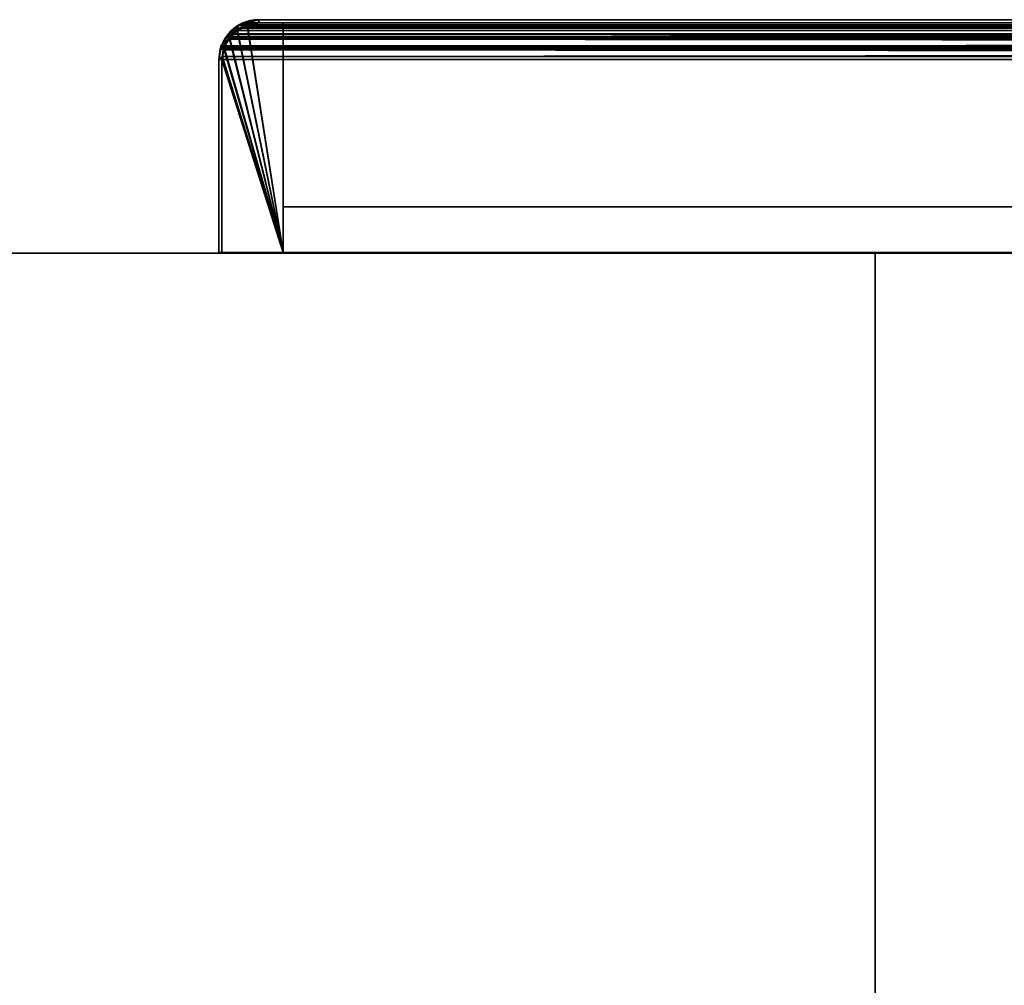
# Model space of a CAD drawing. Header units: millimetres. Extents: x -490 to 6690, y -115 to 132.
# Tile 6 of 256: x -410 to -329, y 53 to 132. Entities that reach past the tile are written whole.
import ezdxf

# ---------------------------------------------------------------- set-up
doc = ezdxf.new("R2010")
doc.units = ezdxf.units.MM
doc.layers.add('151', color=7, linetype='Continuous', true_color=0xffffff)

# ---------------------------------------------------------------- blocks, each defined once
blk = doc.blocks.new('UG_SURFACE_001')
at = {"layer": '151', "color": 252, "linetype": 'Continuous', "lineweight": 35}
for points in [[(-490, -6.2, -8), (-490, 113.2, -8), (-340, 113.2, -8), (-340, -6.2, -8)], [(-490, 113.2, 2202), (490, 113.2, 2202), (340, 113.2, 2052), (-340, 113.2, 2052)], [(-340, 113.2, 2052), (-340, 113.2, -8), (-490, 113.2, -8), (-490, 113.2, 2202)], [(490, -6.2, 2202), (490, 113.2, 2202), (-490, 113.2, 2202), (-490, -6.2, 2202)], [(-340, -6.2, -8), (-340, 113.2, -8), (-340, 113.2, 2052), (-340, -6.2, 2052)], [(-340, -6.2, 2052), (-340, 113.2, 2052), (340, 113.2, 2052), (340, -6.2, 2052)]]:
    blk.add_3dface(points, dxfattribs=at)
blk = doc.blocks.new('UG_SURFACE_081')
at = {"layer": '151', "color": 14, "linetype": 'Continuous', "lineweight": 35}
for points in [[(-388.25, 113.25, 2095.25), (-391.193, 131.752, 2098.193), (-391.726, 131.612, 2098.727), (-392.006, 131.352, 2099.006)], [(-388.25, 113.25, -8), (-392.004, 131.367, -8), (-391.398, 131.772, -8), (-391.199, 131.811, -8)], [(-391.193, 131.752, 2098.193), (-391.398, 131.772, -8), (-392.004, 131.367, -8)], [(-392.004, 131.367, -8), (-391.726, 131.612, 2098.727), (-391.193, 131.752, 2098.193)], [(-391.193, 131.752, 2098.193), (-391.199, 131.811, -8), (-391.398, 131.772, -8)], [(-391.199, 131.811, -8), (-390.25, 132, -8), (-388.25, 132, -8), (-388.25, 113.25, -8)], [(-391.199, 131.811, -8), (-391.193, 131.752, 2098.193), (-390.25, 132, 2097.25)], [(-390.25, 132, 2097.25), (-390.25, 132, -8), (-391.199, 131.811, -8)], [(-388.25, 113.25, 2095.25), (-388.25, 132, 2095.25), (-390.25, 132, 2097.25), (-391.193, 131.752, 2098.193)], [(-388.25, 132, 2095.25), (-388.25, 132, -8), (-390.25, 132, -8), (-390.25, 132, 2097.25)], [(-388.25, 113.25, 2095.25), (-388.25, 113.25, -8), (-388.25, 132, -8), (-388.25, 132, 2095.25)], [(-388.25, 113.25, 2095.25), (-392.006, 131.352, 2099.006), (-392.648, 130.756, 2099.648)], [(-392.617, 130.754, -8), (-392.648, 130.756, 2099.648), (-392.006, 131.352, 2099.006)], [(-388.25, 113.25, -8), (-392.617, 130.754, -8), (-392.371, 131.121, -8), (-392.004, 131.367, -8)], [(-392.006, 131.352, 2099.006), (-392.371, 131.121, -8), (-392.617, 130.754, -8)], [(-392.006, 131.352, 2099.006), (-392.004, 131.367, -8), (-392.371, 131.121, -8)], [(-392.004, 131.367, -8), (-392.006, 131.352, 2099.006), (-391.726, 131.612, 2098.727)], [(-388.25, 113.25, 2095.25), (-392.648, 130.756, 2099.648), (-392.744, 130.667, 2099.745), (-393.065, 129.96, 2100.065)], [(-393.022, 130.148, -8), (-393.065, 129.96, 2100.065), (-392.744, 130.667, 2099.745)], [(-393.022, 130.148, -8), (-393.056, 129.973, -8), (-393.065, 129.96, 2100.065)], [(-393.056, 129.973, -8), (-393.022, 130.148, -8), (-392.617, 130.754, -8), (-388.25, 113.25, -8)], [(-393.022, 130.148, -8), (-392.744, 130.667, 2099.745), (-392.648, 130.756, 2099.648)], [(-392.648, 130.756, 2099.648), (-392.617, 130.754, -8), (-393.022, 130.148, -8)], [(-393.065, 129.96, 2100.065), (-393.146, 129.782, 2100.146), (-393.226, 129.182, 2100.226), (-388.25, 113.25, 2095.25)], [(-393.214, 129.181, -8), (-393.226, 129.182, 2100.226), (-393.146, 129.782, 2100.146)], [(-393.214, 129.181, -8), (-393.056, 129.973, -8), (-388.25, 113.25, -8)], [(-393.065, 129.96, 2100.065), (-393.056, 129.973, -8), (-393.214, 129.181, -8)], [(-393.214, 129.181, -8), (-393.146, 129.782, 2100.146), (-393.065, 129.96, 2100.065)], [(-393.226, 129.182, 2100.226), (-393.25, 129, 2100.25), (-393.25, 113.25, 2100.25), (-388.25, 113.25, 2095.25)], [(-393.25, 129, -8), (-393.25, 129, 2100.25), (-393.226, 129.182, 2100.226)], [(-393.226, 129.182, 2100.226), (-393.214, 129.181, -8), (-393.25, 129, -8)], [(-388.25, 113.25, -8), (-393.25, 113.25, -8), (-393.25, 129, -8), (-393.214, 129.181, -8)], [(-393.25, 129, -8), (-393.25, 113.25, -8), (-393.25, 113.25, 2100.25), (-393.25, 129, 2100.25)], [(-393.25, 113.25, 2100.25), (-393.25, 113.25, -8), (-388.25, 113.25, -8), (-388.25, 113.25, 2095.25)]]:
    blk.add_3dface(points, dxfattribs=at)
blk = doc.blocks.new('UG_SURFACE_082')
at = {"layer": '151', "color": 7, "linetype": 'Continuous', "lineweight": 35}
for points in [[(-392.548, 131.298, -8), (-392.51, 131.216, 2099.51), (-391.849, 131.829, 2098.85)], [(-391.849, 131.829, 2098.85), (-392.093, 131.602, -8), (-392.548, 131.298, -8)], [(-391.849, 131.829, 2098.85), (-392.51, 131.216, 2099.51), (-392.378, 131.099, 2099.378), (-391.461, 131.745, 2098.461)], [(-392.379, 131.109, -8), (-392.371, 131.121, -8), (-391.359, 131.766, 2098.359)], [(-391.359, 131.766, 2098.359), (-391.461, 131.745, 2098.461), (-392.379, 131.109, -8)], [(-391.461, 131.745, 2098.461), (-392.378, 131.099, 2099.378), (-392.379, 131.109, -8)], [(-392.371, 131.121, -8), (-391.952, 131.404, -8), (-391.359, 131.766, 2098.359)], [(-391.487, 132.005, -8), (-392.093, 131.602, -8), (-391.849, 131.829, 2098.85)], [(-391.43, 131.755, -8), (-391.952, 131.404, -8), (-392.093, 131.602, -8), (-391.487, 132.005, -8)], [(-391.359, 131.766, 2098.359), (-391.952, 131.404, -8), (-391.43, 131.755, -8)], [(-391.487, 132.005, -8), (-391.849, 131.829, 2098.85), (-391.435, 131.938, 2098.435)], [(-391.461, 131.745, 2098.461), (-391.435, 131.938, 2098.435), (-391.849, 131.829, 2098.85)], [(-391.435, 131.938, 2098.435), (-391.445, 132.014, -8), (-391.487, 132.005, -8)], [(-391.358, 131.77, -8), (-391.43, 131.755, -8), (-391.487, 132.005, -8), (-391.445, 132.014, -8)], [(-391.435, 131.938, 2098.435), (-391.461, 131.745, 2098.461), (-391.359, 131.766, 2098.359)], [(-391.226, 132.057, -8), (-391.445, 132.014, -8), (-391.435, 131.938, 2098.435)], [(-391.445, 132.014, -8), (-391.226, 132.057, -8), (-391.149, 131.814, -8), (-391.358, 131.77, -8)], [(-391.226, 132.057, -8), (-391.435, 131.938, 2098.435), (-390.25, 132.25, 2097.25)], [(-391.359, 131.766, 2098.359), (-390.258, 132, 2097.258), (-390.25, 132.25, 2097.25), (-391.435, 131.938, 2098.435)], [(-391.43, 131.755, -8), (-391.358, 131.77, -8), (-391.359, 131.766, 2098.359)], [(-390.258, 132, 2097.258), (-391.359, 131.766, 2098.359), (-391.358, 131.77, -8)], [(-391.358, 131.77, -8), (-391.149, 131.814, -8), (-390.25, 132, 2097.25)], [(-390.25, 132, 2097.25), (-390.258, 132, 2097.258), (-391.358, 131.77, -8)], [(-390.25, 132.25, 2097.25), (-390.25, 132.25, -8), (-391.226, 132.057, -8)], [(-390.25, 132, -8), (-391.149, 131.814, -8), (-391.226, 132.057, -8), (-390.25, 132.25, -8)], [(-391.149, 131.814, -8), (-390.25, 132, -8), (-390.25, 132, 2097.25)], [(-390.25, 132.25, 2097.25), (-390.258, 132, 2097.258), (-390.25, 132, 2097.25)], [(-316.25, 132.25, 2023.25), (-316.25, 132.25, -8), (-390.25, 132.25, -8), (-390.25, 132.25, 2097.25)], [(-390.25, 132.25, -8), (-316.25, 132.25, -8), (-316.25, 132, -8), (-390.25, 132, -8)], [(-316.25, 132.25, 2023.25), (-390.25, 132.25, 2097.25), (-390.25, 132, 2097.25), (-316.25, 132, 2023.25)], [(-316.25, 132, 2023.25), (-390.25, 132, 2097.25), (-390.25, 132, -8), (-316.25, 132, -8)], [(-392.952, 130.805, 2099.952), (-392.779, 130.945, -8), (-393.27, 130.195, -8)], [(-393.27, 130.195, -8), (-392.779, 130.945, -8), (-392.584, 130.795, -8), (-393.04, 130.096, -8)], [(-393.042, 130.083, -8), (-393.04, 130.096, -8), (-392.378, 131.099, 2099.378)], [(-392.378, 131.099, 2099.378), (-392.426, 131.066, 2099.426), (-393.042, 130.083, -8)], [(-393.042, 130.083, -8), (-392.426, 131.066, 2099.426), (-393.035, 130.115, 2100.035)], [(-392.378, 131.099, 2099.378), (-393.04, 130.096, -8), (-392.584, 130.795, -8)], [(-393.035, 130.115, 2100.035), (-392.426, 131.066, 2099.426), (-392.51, 131.216, 2099.51), (-392.952, 130.805, 2099.952)], [(-392.779, 130.945, -8), (-392.952, 130.805, 2099.952), (-392.51, 131.216, 2099.51)], [(-392.51, 131.216, 2099.51), (-392.548, 131.298, -8), (-392.779, 130.945, -8)], [(-392.379, 131.109, -8), (-392.584, 130.795, -8), (-392.779, 130.945, -8), (-392.548, 131.298, -8)], [(-392.584, 130.795, -8), (-392.379, 131.109, -8), (-392.378, 131.099, 2099.378)], [(-392.548, 131.298, -8), (-392.093, 131.602, -8), (-391.952, 131.404, -8), (-392.371, 131.121, -8)], [(-392.548, 131.298, -8), (-392.371, 131.121, -8), (-392.379, 131.109, -8)], [(-392.51, 131.216, 2099.51), (-392.426, 131.066, 2099.426), (-392.378, 131.099, 2099.378)], [(-393.5, 129, 2100.5), (-393.276, 130.187, -8), (-393.289, 130.114, -8)], [(-393.276, 130.187, -8), (-393.5, 129, 2100.5), (-393.388, 129.848, 2100.388)], [(-393.5, 129, 2100.5), (-393.289, 130.114, -8), (-393.466, 129.177, -8)], [(-393.388, 129.848, 2100.388), (-393.5, 129, 2100.5), (-393.239, 129.259, 2100.239), (-393.043, 130.082, 2100.043)], [(-393.053, 130.027, -8), (-393.219, 129.163, -8), (-393.466, 129.177, -8), (-393.289, 130.114, -8)], [(-393.276, 130.187, -8), (-393.388, 129.848, 2100.388), (-393.242, 130.169, 2100.242)], [(-393.043, 130.082, 2100.043), (-393.242, 130.169, 2100.242), (-393.388, 129.848, 2100.388)], [(-393.289, 130.114, -8), (-393.276, 130.187, -8), (-393.04, 130.096, -8), (-393.042, 130.083, -8)], [(-393.042, 130.083, -8), (-393.053, 130.027, -8), (-393.289, 130.114, -8)], [(-393.242, 130.169, 2100.242), (-393.27, 130.195, -8), (-393.276, 130.187, -8)], [(-393.04, 130.096, -8), (-393.276, 130.187, -8), (-393.27, 130.195, -8)], [(-393.27, 130.195, -8), (-393.242, 130.169, 2100.242), (-392.952, 130.805, 2099.952)], [(-392.952, 130.805, 2099.952), (-393.242, 130.169, 2100.242), (-393.035, 130.115, 2100.035)], [(-393.043, 130.082, 2100.043), (-393.035, 130.115, 2100.035), (-393.242, 130.169, 2100.242)], [(-393.043, 130.082, 2100.043), (-393.239, 129.259, 2100.239), (-393.219, 129.163, -8)], [(-393.219, 129.163, -8), (-393.053, 130.027, -8), (-393.043, 130.082, 2100.043)], [(-393.053, 130.027, -8), (-393.042, 130.083, -8), (-393.043, 130.082, 2100.043)], [(-393.035, 130.115, 2100.035), (-393.043, 130.082, 2100.043), (-393.042, 130.083, -8)], [(-393.25, 129, 2100.25), (-393.239, 129.259, 2100.239), (-393.5, 129, 2100.5)], [(-393.25, 129, -8), (-393.219, 129.163, -8), (-393.239, 129.259, 2100.239)], [(-393.239, 129.259, 2100.239), (-393.25, 129, 2100.25), (-393.25, 129, -8)], [(-393.466, 129.177, -8), (-393.5, 129, -8), (-393.5, 129, 2100.5)], [(-393.219, 129.163, -8), (-393.25, 129, -8), (-393.5, 129, -8), (-393.466, 129.177, -8)], [(-393.5, 129, -8), (-393.5, 113.25, -8), (-393.5, 113.25, 2100.5), (-393.5, 129, 2100.5)], [(-393.5, 129, 2100.5), (-393.5, 113.25, 2100.5), (-393.25, 113.25, 2100.25), (-393.25, 129, 2100.25)], [(-393.5, 113.25, -8), (-393.5, 129, -8), (-393.25, 129, -8), (-393.25, 113.25, -8)], [(-393.25, 129, 2100.25), (-393.25, 113.25, 2100.25), (-393.25, 113.25, -8), (-393.25, 129, -8)], [(-393.5, 113.25, 2100.5), (-393.5, 113.25, -8), (-393.25, 113.25, -8), (-393.25, 113.25, 2100.25)]]:
    blk.add_3dface(points, dxfattribs=at)
blk = doc.blocks.new('UG_SURFACE_083')
at = {"layer": '151', "color": 41, "linetype": 'Continuous', "lineweight": 35}
for points in [[(-388.25, 117, -8), (-388.25, 132, -8), (-318.25, 132, -8), (-318.25, 117, -8)], [(-388.25, 132, -8), (-388.25, 117, -8), (-388.25, 117, 2095.25), (-388.25, 132, 2095.25)], [(-318.25, 132, 2025.25), (-318.25, 132, -8), (-388.25, 132, -8), (-388.25, 132, 2095.25)], [(-318.25, 117, 2025.25), (-318.25, 132, 2025.25), (-388.25, 132, 2095.25), (-388.25, 117, 2095.25)], [(-318.25, 117, -8), (-318.25, 132, -8), (-318.25, 132, 2025.25), (-318.25, 117, 2025.25)], [(-388.25, 117, 2095.25), (-388.25, 117, -8), (-318.25, 117, -8), (-318.25, 117, 2025.25)]]:
    blk.add_3dface(points, dxfattribs=at)
blk = doc.blocks.new('UG_SURFACE_085')
at = {"layer": '151', "color": 7, "linetype": 'Continuous', "lineweight": 35}
for points in [[(-392.132, 131.567, 2099.132), (-391.849, 131.829, 2098.85), (-391.461, 131.745, 2098.461), (-392.378, 131.099, 2099.378)], [(392.371, 131.092, 2099.371), (-392.378, 131.099, 2099.378), (-391.461, 131.745, 2098.461)], [(-392.132, 131.567, 2099.132), (392.134, 131.569, 2099.134), (391.808, 131.852, 2098.809)], [(-391.849, 131.829, 2098.85), (-392.132, 131.567, 2099.132), (391.808, 131.852, 2098.809)], [(-391.849, 131.829, 2098.85), (391.808, 131.852, 2098.809), (391.242, 131.997, 2098.242)], [(391.242, 131.997, 2098.242), (-391.241, 131.989, 2098.241), (-391.849, 131.829, 2098.85)], [(-391.359, 131.766, 2098.359), (-391.461, 131.745, 2098.461), (-391.849, 131.829, 2098.85), (-391.241, 131.989, 2098.241)], [(392.274, 131.214, 2099.274), (-391.461, 131.745, 2098.461), (-391.359, 131.766, 2098.359)], [(392.274, 131.214, 2099.274), (392.371, 131.092, 2099.371), (-391.461, 131.745, 2098.461)], [(-391.241, 131.989, 2098.241), (-390.25, 132.25, 2097.25), (-390.258, 132, 2097.258), (-391.359, 131.766, 2098.359)], [(391.356, 131.768, 2098.356), (-391.359, 131.766, 2098.359), (-390.258, 132, 2097.258)], [(-391.359, 131.766, 2098.359), (391.356, 131.768, 2098.356), (392.274, 131.214, 2099.274)], [(-391.241, 131.989, 2098.241), (391.242, 131.997, 2098.242), (390.25, 132.25, 2097.25)], [(390.25, 132.25, 2097.25), (-390.25, 132.25, 2097.25), (-391.241, 131.989, 2098.241)], [(-390.25, 132, 2097.25), (-390.258, 132, 2097.258), (-390.25, 132.25, 2097.25)], [(391.263, 131.824, 2098.263), (-390.258, 132, 2097.258), (-390.25, 132, 2097.25)], [(391.263, 131.824, 2098.263), (391.356, 131.768, 2098.356), (-390.258, 132, 2097.258)], [(390.25, 132.25, 2097.25), (316.25, 132.25, 2023.25), (-316.25, 132.25, 2023.25), (-390.25, 132.25, 2097.25)], [(-316.25, 132, 2023.25), (-390.25, 132, 2097.25), (-390.25, 132.25, 2097.25), (-316.25, 132.25, 2023.25)], [(390.25, 132, 2097.25), (-390.25, 132, 2097.25), (-316.25, 132, 2023.25), (316.25, 132, 2023.25)], [(-390.25, 132, 2097.25), (390.25, 132, 2097.25), (391.263, 131.824, 2098.263)], [(-393.035, 130.115, 2100.035), (-393.324, 129.988, 2100.323), (-392.952, 130.805, 2099.952), (-392.867, 130.884, 2099.867)], [(-393.035, 130.115, 2100.035), (-392.426, 131.066, 2099.426), (392.865, 130.47, 2099.865)], [(-392.867, 130.884, 2099.867), (-392.426, 131.066, 2099.426), (-393.035, 130.115, 2100.035)], [(-392.867, 130.884, 2099.867), (-392.952, 130.805, 2099.952), (393.339, 130.01, 2100.339)], [(-392.867, 130.884, 2099.867), (392.852, 130.947, 2099.852), (392.134, 131.569, 2099.134)], [(392.134, 131.569, 2099.134), (-392.132, 131.567, 2099.132), (-392.867, 130.884, 2099.867)], [(-392.378, 131.099, 2099.378), (-392.426, 131.066, 2099.426), (-392.867, 130.884, 2099.867), (-392.132, 131.567, 2099.132)], [(-392.867, 130.884, 2099.867), (392.874, 130.905, 2099.874), (392.852, 130.947, 2099.852)], [(393.339, 130.01, 2100.339), (392.874, 130.905, 2099.874), (-392.867, 130.884, 2099.867)], [(392.865, 130.47, 2099.865), (-392.426, 131.066, 2099.426), (-392.378, 131.099, 2099.378)], [(-392.378, 131.099, 2099.378), (392.371, 131.092, 2099.371), (392.865, 130.47, 2099.865)], [(-393.043, 130.082, 2100.043), (-393.239, 129.259, 2100.239), (-393.5, 129, 2100.5), (-393.388, 129.848, 2100.388)], [(-393.388, 129.848, 2100.388), (-393.324, 129.988, 2100.323), (-393.043, 130.082, 2100.043)], [(-392.952, 130.805, 2099.952), (-393.324, 129.988, 2100.323), (393.339, 130.01, 2100.339)], [(-393.324, 129.988, 2100.323), (-393.035, 130.115, 2100.035), (-393.043, 130.082, 2100.043)], [(-393.239, 129.259, 2100.239), (-393.043, 130.082, 2100.043), (393.028, 130.068, 2100.028)], [(393.028, 130.068, 2100.028), (393.15, 129.769, 2100.15), (-393.239, 129.259, 2100.239)], [(392.865, 130.47, 2099.865), (-393.043, 130.082, 2100.043), (-393.035, 130.115, 2100.035)], [(392.865, 130.47, 2099.865), (393.028, 130.068, 2100.028), (-393.043, 130.082, 2100.043)], [(-393.388, 129.848, 2100.388), (-393.5, 129, 2100.5), (393.5, 129, 2100.5)], [(-393.5, 129, 2100.5), (-393.239, 129.259, 2100.239), (-393.25, 129, 2100.25)], [(-393.324, 129.988, 2100.323), (-393.388, 129.848, 2100.388), (393.5, 129, 2100.5)], [(-393.324, 129.988, 2100.323), (393.34, 130.004, 2100.34), (393.339, 130.01, 2100.339)], [(393.5, 129, 2100.5), (393.34, 130.004, 2100.34), (-393.324, 129.988, 2100.323)], [(393.25, 129, 2100.25), (-393.25, 129, 2100.25), (-393.239, 129.259, 2100.239)], [(393.15, 129.769, 2100.15), (393.25, 129, 2100.25), (-393.239, 129.259, 2100.239)], [(-393.25, 129, 2100.25), (-393.25, 113.25, 2100.25), (-393.5, 113.25, 2100.5), (-393.5, 129, 2100.5)], [(-393.5, 129, 2100.5), (-393.5, 113.25, 2100.5), (393.5, 113.25, 2100.5), (393.5, 129, 2100.5)], [(393.25, 129, 2100.25), (393.25, 113.25, 2100.25), (-393.25, 113.25, 2100.25), (-393.25, 129, 2100.25)], [(393.25, 113.25, 2100.25), (393.5, 113.25, 2100.5), (-393.5, 113.25, 2100.5), (-393.25, 113.25, 2100.25)]]:
    blk.add_3dface(points, dxfattribs=at)
blk = doc.blocks.new('UG_SURFACE_087')
at = {"layer": '151', "color": 14, "linetype": 'Continuous', "lineweight": 35}
for points in [[(-391.987, 131.37, 2098.987), (-391.726, 131.612, 2098.727), (-391.165, 131.759, 2098.165), (-388.25, 113.25, 2095.25)], [(-391.726, 131.612, 2098.727), (391.689, 131.633, 2098.689), (391.166, 131.766, 2098.166)], [(391.166, 131.766, 2098.166), (-391.165, 131.759, 2098.165), (-391.726, 131.612, 2098.727)], [(-391.165, 131.759, 2098.165), (391.166, 131.766, 2098.166), (390.25, 132, 2097.25)], [(390.25, 132, 2097.25), (-390.25, 132, 2097.25), (-391.165, 131.759, 2098.165)], [(-391.165, 131.759, 2098.165), (-390.25, 132, 2097.25), (-388.25, 132, 2095.25), (-388.25, 113.25, 2095.25)], [(390.25, 132, 2097.25), (388.25, 132, 2095.25), (-388.25, 132, 2095.25), (-390.25, 132, 2097.25)], [(388.25, 113.25, 2095.25), (-388.25, 113.25, 2095.25), (-388.25, 132, 2095.25), (388.25, 132, 2095.25)], [(-392.666, 130.739, 2099.666), (392.652, 130.797, 2099.652), (391.989, 131.372, 2098.989)], [(391.989, 131.372, 2098.989), (-391.987, 131.37, 2098.987), (-392.666, 130.739, 2099.666)], [(-388.25, 113.25, 2095.25), (-392.666, 130.739, 2099.666), (-391.987, 131.37, 2098.987)], [(-391.987, 131.37, 2098.987), (391.989, 131.372, 2098.989), (391.689, 131.633, 2098.689)], [(-391.726, 131.612, 2098.727), (-391.987, 131.37, 2098.987), (391.689, 131.633, 2098.689)], [(-393.087, 129.912, 2100.087), (-392.744, 130.667, 2099.745), (-392.666, 130.739, 2099.666), (-388.25, 113.25, 2095.25)], [(-392.744, 130.667, 2099.745), (-393.087, 129.912, 2100.087), (393.102, 129.932, 2100.101)], [(-392.666, 130.739, 2099.666), (-392.744, 130.667, 2099.745), (393.102, 129.932, 2100.101)], [(-392.666, 130.739, 2099.666), (392.672, 130.758, 2099.672), (392.652, 130.797, 2099.652)], [(393.102, 129.932, 2100.101), (392.672, 130.758, 2099.672), (-392.666, 130.739, 2099.666)], [(-393.25, 129, 2100.25), (-393.146, 129.782, 2100.146), (-393.087, 129.912, 2100.087), (-388.25, 113.25, 2095.25)], [(-393.146, 129.782, 2100.146), (-393.25, 129, 2100.25), (393.25, 129, 2100.25)], [(-393.087, 129.912, 2100.087), (-393.146, 129.782, 2100.146), (393.25, 129, 2100.25)], [(-393.087, 129.912, 2100.087), (393.102, 129.927, 2100.102), (393.102, 129.932, 2100.101)], [(393.25, 129, 2100.25), (393.102, 129.927, 2100.102), (-393.087, 129.912, 2100.087)], [(-393.25, 129, 2100.25), (-393.25, 113.25, 2100.25), (393.25, 113.25, 2100.25), (393.25, 129, 2100.25)], [(-388.25, 113.25, 2095.25), (-393.25, 113.25, 2100.25), (-393.25, 129, 2100.25)], [(388.25, 113.25, 2095.25), (393.25, 113.25, 2100.25), (-393.25, 113.25, 2100.25), (-388.25, 113.25, 2095.25)]]:
    blk.add_3dface(points, dxfattribs=at)
blk = doc.blocks.new('UG_SURFACE_088')
at = {"layer": '151', "color": 41, "linetype": 'Continuous', "lineweight": 35}
for points in [[(-388.25, 117, 2095.25), (-388.25, 132, 2095.25), (-318.25, 132, 2025.25), (-318.25, 117, 2025.25)], [(-388.25, 132, 2095.25), (-388.25, 117, 2095.25), (388.25, 117, 2095.25), (388.25, 132, 2095.25)], [(388.25, 132, 2095.25), (318.25, 132, 2025.25), (-318.25, 132, 2025.25), (-388.25, 132, 2095.25)], [(318.25, 117, 2025.25), (388.25, 117, 2095.25), (-388.25, 117, 2095.25), (-318.25, 117, 2025.25)]]:
    blk.add_3dface(points, dxfattribs=at)

msp = doc.modelspace()

# ---------------------------------------------------------------- linework, layer by layer
at = {"layer": '151', "color": 253, "linetype": 'Continuous', "lineweight": -3}
for p, q in [((-316.25, 132.25, 2023.25), (-390.25, 132.25, 2097.25)), ((-390.25, 132.25, 2097.25), (390.25, 132.25, 2097.25)), ((-390.25, 132.25, -8), (-316.25, 132.25, -8)), ((-390.25, 132.25, -8), (-390.25, 132.25, 2097.25)), ((-390.25, 132.25, 2097.25), (-316.25, 132.25, 2023.25)), ((-316.25, 132, 2023.25), (-390.25, 132, 2097.25)), ((-390.25, 132, 2097.25), (-316.25, 132, 2023.25)), ((-390.25, 132, -8), (-388.25, 132, -8)), ((-390.25, 132, 2097.25), (390.25, 132, 2097.25)), ((-388.25, 132, 2095.25), (-390.25, 132, 2097.25)), ((-390.25, 132, 2097.25), (-388.25, 132, 2095.25)), ((-390.25, 132, -8), (-390.25, 132, 2097.25)), ((-390.25, 132, -8), (-316.25, 132, -8)), ((-388.25, 132, 2095.25), (388.25, 132, 2095.25)), ((-388.25, 132, 2095.25), (388.25, 132, 2095.25)), ((-388.25, 132, -8), (-318.25, 132, -8)), ((-388.25, 117, 2095.25), (-388.25, 132, 2095.25)), ((-388.25, 132, -8), (-388.25, 132, 2095.25)), ((-388.25, 132, 2095.25), (-388.25, 113.25, 2095.25)), ((-388.25, 132, 2095.25), (-388.25, 117, 2095.25)), ((-388.25, 117, -8), (-388.25, 132, -8)), ((-388.25, 132, 2095.25), (-318.25, 132, 2025.25)), ((-318.25, 132, 2025.25), (-388.25, 132, 2095.25)), ((-388.25, 132, -8), (-388.25, 132, 2095.25)), ((-388.25, 132, -8), (-388.25, 113.25, -8)), ((-388.25, 132, 2095.25), (-388.25, 113.25, 2095.25)), ((-393.5, 113.25, -8), (-393.5, 129, -8)), ((-393.5, 129, -8), (-393.5, 129, 2100.5)), ((-393.5, 129, 2100.5), (-393.5, 113.25, 2100.5)), ((-393.5, 113.25, 2100.5), (-393.5, 129, 2100.5)), ((-393.5, 129, 2100.5), (393.5, 129, 2100.5)), ((-393.25, 113.25, -8), (-393.25, 129, -8)), ((-393.25, 113.25, 2100.25), (-393.25, 129, 2100.25)), ((-393.25, 129, -8), (-393.25, 129, 2100.25)), ((-393.25, 129, 2100.25), (-393.25, 113.25, 2100.25)), ((-393.25, 113.25, 2100.25), (-393.25, 129, 2100.25)), ((-393.25, 129, 2100.25), (393.25, 129, 2100.25)), ((-393.25, 113.25, 2100.25), (-393.25, 129, 2100.25)), ((-393.25, 129, -8), (-393.25, 129, 2100.25)), ((-393.25, 129, 2100.25), (393.25, 129, 2100.25)), ((-393.25, 113.25, -8), (-393.25, 129, -8)), ((-393.25, 113.25, -8), (-393.25, 129, -8)), ((-318.25, 117, 2025.25), (-388.25, 117, 2095.25)), ((-388.25, 117, 2095.25), (-318.25, 117, 2025.25)), ((-318.25, 117, -8), (-388.25, 117, -8)), ((-388.25, 117, 2095.25), (388.25, 117, 2095.25)), ((-388.25, 117, -8), (-388.25, 117, 2095.25)), ((-490, 113.2, 2202), (490, 113.2, 2202)), ((-490, 113.2, -8), (-340, 113.2, -8)), ((-393.5, 113.25, 2100.5), (393.5, 113.25, 2100.5)), ((-393.5, 113.25, -8), (-393.5, 113.25, 2100.5)), ((-393.25, 113.25, -8), (-393.5, 113.25, -8)), ((-393.5, 113.25, 2100.5), (-393.25, 113.25, 2100.25)), ((-393.25, 113.25, 2100.25), (-393.5, 113.25, 2100.5)), ((-393.25, 113.25, 2100.25), (393.25, 113.25, 2100.25)), ((-393.25, 113.25, -8), (-393.25, 113.25, 2100.25)), ((-388.25, 113.25, -8), (-393.25, 113.25, -8)), ((-388.25, 113.25, 2095.25), (-393.25, 113.25, 2100.25)), ((-393.25, 113.25, 2100.25), (393.25, 113.25, 2100.25)), ((-393.25, 113.25, 2100.25), (-388.25, 113.25, 2095.25)), ((-393.25, 113.25, -8), (-393.25, 113.25, 2100.25)), ((-388.25, 113.25, -8), (-388.25, 113.25, 2095.25)), ((-388.25, 113.25, 2095.25), (388.25, 113.25, 2095.25)), ((-340, 113.2, 2052), (-340, 113.2, -8)), ((-340, -6.2, 2052), (-340, 113.2, 2052)), ((340, 113.2, 2052), (-340, 113.2, 2052)), ((-340, 113.2, -8), (-340, -6.2, -8))]:
    msp.add_line(p, q, dxfattribs=at)
msp.add_arc((-390.25, 129, -8), 3, 90, 180, dxfattribs=at)
for points in [[(-390.25, 132.25, 2097.25), (-393.5, 132.25, 2100.5), (-393.5, 129, 2100.5)], [(-390.25, 132.25, 2097.25), (-393.5, 132.25, 2100.5), (-393.5, 129, 2100.5)], [(-390.25, 132.25, -8), (-393.5, 132.25, -8), (-393.5, 129, -8)], [(-390.25, 132, 2097.25), (-393.25, 132, 2100.25), (-393.25, 129, 2100.25)], [(-390.25, 132, 2097.25), (-393.25, 132, 2100.25), (-393.25, 129, 2100.25)]]:
    msp.add_rational_spline(points, [1, 0.707106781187, 1], degree=2, dxfattribs=at)
for points, knots in [([(-390.25, 132, -8), (-391.038, 132, -8), (-391.816, 131.677, -8), (-392.927, 130.566, -8), (-393.25, 129.788, -8), (-393.25, 129, -8)], [0, 0, 0, 0, 0.5, 0.5, 1, 1, 1, 1]), ([(-390.25, 132, 2097.25), (-390.929, 132, 2097.929), (-391.61, 131.778, 2098.61), (-392.475, 131.048, 2099.475), (-392.741, 130.728, 2099.741), (-393.129, 129.948, 2100.129), (-393.25, 129.48, 2100.25), (-393.25, 129, 2100.25)], [0, 0, 0, 0, 0.5, 0.5, 0.75, 0.75, 1, 1, 1, 1]), ([(-390.25, 132, 2097.25), (-390.929, 132, 2097.929), (-391.61, 131.778, 2098.61), (-392.475, 131.048, 2099.475), (-392.741, 130.728, 2099.741), (-393.129, 129.948, 2100.129), (-393.25, 129.48, 2100.25), (-393.25, 129, 2100.25)], [0, 0, 0, 0, 0.5, 0.5, 0.75, 0.75, 1, 1, 1, 1]), ([(-390.25, 132, -8), (-391.038, 132, -8), (-391.816, 131.677, -8), (-392.927, 130.566, -8), (-393.25, 129.788, -8), (-393.25, 129, -8)], [0, 0, 0, 0, 0.5, 0.5, 1, 1, 1, 1])]:
    msp.add_open_spline(points, degree=3, knots=knots, dxfattribs=at)
for points, degree in [([(-390.25, 132, -8), (-390.25, 132.25, -8)], 1), ([(-390.25, 132, -8), (-390.25, 132.25, -8)], 1), ([(-390.25, 132, 2097.25), (-130.083, 132, 2097.25), (130.083, 132, 2097.25), (390.25, 132, 2097.25)], 3), ([(-390.25, 132, -8), (-390.25, 132, 693.75), (-390.25, 132, 1395.5), (-390.25, 132, 2097.25)], 3), ([(-393.25, 129, -8), (-393.5, 129, -8)], 1)]:
    msp.add_open_spline(points, degree=degree, dxfattribs=at)

# ---------------------------------------------------------------- block references
for name in ['UG_SURFACE_082', 'UG_SURFACE_085', 'UG_SURFACE_081', 'UG_SURFACE_087', 'UG_SURFACE_083', 'UG_SURFACE_088', 'UG_SURFACE_001']:
    msp.add_blockref(name, (0, 0), dxfattribs=at)

doc.saveas('drawing.dxf')
